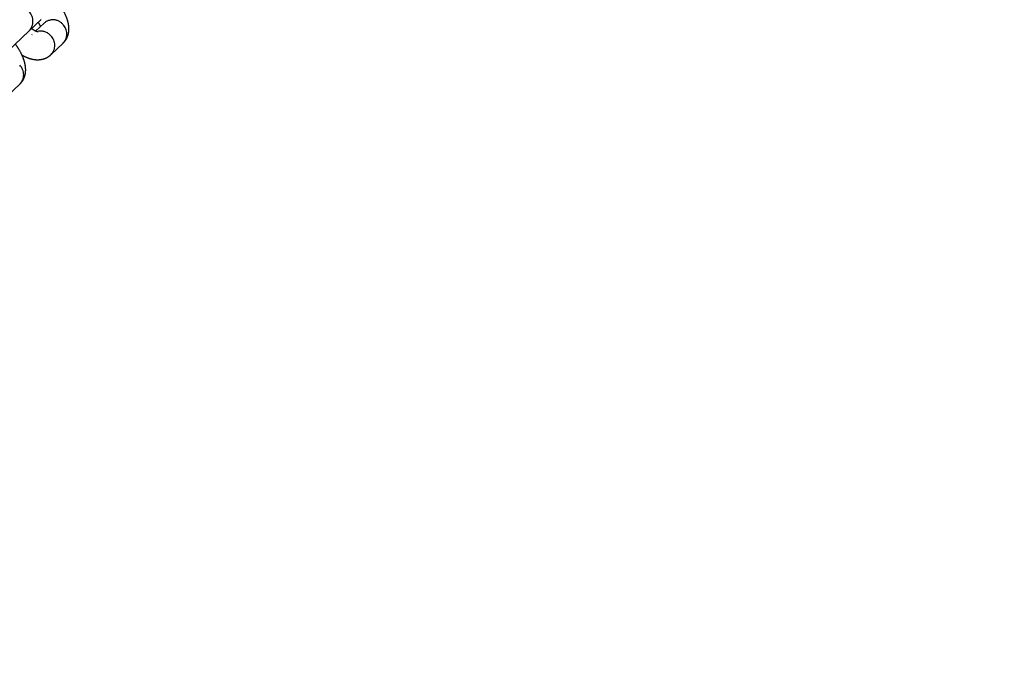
# Model space of a CAD drawing. Header units: metres. Extents: x 104098 to 104607, y 427853 to 428230.
# Tile 96 of 147: x 104264.248 to 104264.462, y 428140.267 to 428140.407. Entities that reach past the tile are written whole.
import ezdxf

# ---------------------------------------------------------------- set-up
doc = ezdxf.new("R2010")
doc.units = ezdxf.units.M
doc.linetypes.add('DASHED2', pattern=[0.375, 0.25, -0.125])

# ---------------------------------------------------------------- blocks, each defined once
blk = doc.blocks.new('school2')
at = {"color": 252, "linetype": 'DASHED2'}
for p, q in [((107993.1796592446, 456625.0726471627), (107993.1885119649, 456625.0726471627)), ((107993.1885119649, 456625.0726471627), (107993.1920956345, 456625.0726471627)), ((107993.1884275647, 456625.0716471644), (107993.1883381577, 456625.0716456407)), ((107993.1920112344, 456625.0716471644), (107993.1895085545, 456625.0716471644)), ((107993.1755262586, 456625.0656471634), (107993.1791099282, 456625.0656471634)), ((107993.1884275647, 456625.0656471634), (107993.1920112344, 456625.0656471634))]:
    blk.add_line(p, q, dxfattribs=at)
for centre, radius, start, end in [((107963.1760300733, 457111.1270218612), 478.5421874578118, 270.128471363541, 276.2285906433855), ((107963.1760300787, 457111.1270218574), 478.5421874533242, 270.128471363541, 276.2285906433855), ((107963.1760076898, 457111.1274265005), 478.6425921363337, 270.1284688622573, 276.2273076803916), ((107963.1760076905, 457111.1274265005), 480.8925921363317, 270.1284688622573, 276.1986169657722), ((107993.1883558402, 456625.0756471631), 0.003004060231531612, 272.9790744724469, 87.02092552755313), ((107993.1882118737, 456625.0686973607), 0.003016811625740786, 359.0466443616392, 58.18999427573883), ((107993.1919280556, 456625.0687621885), 0.002886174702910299, 357.7159841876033, 88.34852306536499), ((107993.1790100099, 456625.0685477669), 0.002902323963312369, 271.9729113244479, 1.962649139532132), ((107993.188327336, 456625.0685480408), 0.002902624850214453, 271.988256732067, 1.957039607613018), ((107993.1919113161, 456625.0685477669), 0.002902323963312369, 271.9729113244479, 1.962649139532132)]:
    blk.add_arc(centre, radius, start, end, dxfattribs=at)
for points, knots in [([(107993.1791099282, 456625.0656471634), (107993.1794639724, 456625.0656754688), (107993.1801695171, 456625.0657318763), (107993.1811291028, 456625.0661575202), (107993.1819511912, 456625.0667654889), (107993.1826529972, 456625.0675600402), (107993.1832713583, 456625.0685733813), (107993.1837978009, 456625.0698555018), (107993.184189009, 456625.0712375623), (107993.1843364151, 456625.0722326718), (107993.1843978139, 456625.0726471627)], [0, 0, 0, 0, 0.1086330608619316, 0.2164856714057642, 0.3239563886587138, 0.4386779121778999, 0.5692923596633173, 0.722082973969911, 0.8842398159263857, 0.9999999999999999, 0.9999999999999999, 0.9999999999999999, 0.9999999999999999]), ([(107993.1897283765, 456625.0711557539), (107993.1897288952, 456625.0711543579), (107993.1897302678, 456625.0711506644), (107993.1895792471, 456625.0714261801), (107993.1893917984, 456625.0719198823), (107993.1892764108, 456625.0724099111), (107993.1892205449, 456625.0726471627)], [0, 0, 0, 0, 0.1623839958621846, 0.429647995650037, 0.7238593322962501, 1, 1, 1, 1]), ([(107993.1912189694, 456625.0726471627), (107993.1911519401, 456625.0723605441), (107993.1910573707, 456625.0719561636), (107993.1909587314, 456625.0717168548), (107993.1909300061, 456625.0716471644)], [0, 0, 0, 0, 0.7087845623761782, 1, 1, 1, 1]), ([(107993.1920112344, 456625.0656471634), (107993.1923652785, 456625.0656754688), (107993.1930708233, 456625.0657318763), (107993.194030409, 456625.0661575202), (107993.1948524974, 456625.0667654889), (107993.1955543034, 456625.0675600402), (107993.1961726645, 456625.0685733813), (107993.1966991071, 456625.0698555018), (107993.1970903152, 456625.0712375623), (107993.1972377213, 456625.0722326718), (107993.19729912, 456625.0726471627)], [0, 0, 0, 0, 0.1086330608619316, 0.2164856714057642, 0.3239563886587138, 0.4386779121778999, 0.5692923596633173, 0.722082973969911, 0.8842398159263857, 0.9999999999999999, 0.9999999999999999, 0.9999999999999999, 0.9999999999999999]), ([(107993.1837733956, 456625.069877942), (107993.1839348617, 456625.0694393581), (107993.1842583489, 456625.0685606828), (107993.1849165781, 456625.0675071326), (107993.1857007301, 456625.0666545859), (107993.1865954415, 456625.0660512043), (107993.1875283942, 456625.0657029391), (107993.1881554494, 456625.0656640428), (107993.1884275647, 456625.0656471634)], [0, 0, 0, 0, 0.2034797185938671, 0.4076588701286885, 0.5777636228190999, 0.7339707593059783, 0.8845546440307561, 1, 1, 1, 1])]:
    blk.add_open_spline(points, degree=3, knots=knots, dxfattribs=at)

msp = doc.modelspace()

# ---------------------------------------------------------------- block references
at = {"rotation": 43.40342385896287}
msp.add_blockref('school2', (339564.7790640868, 22181.48214643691), dxfattribs=at)

doc.saveas('drawing.dxf')
